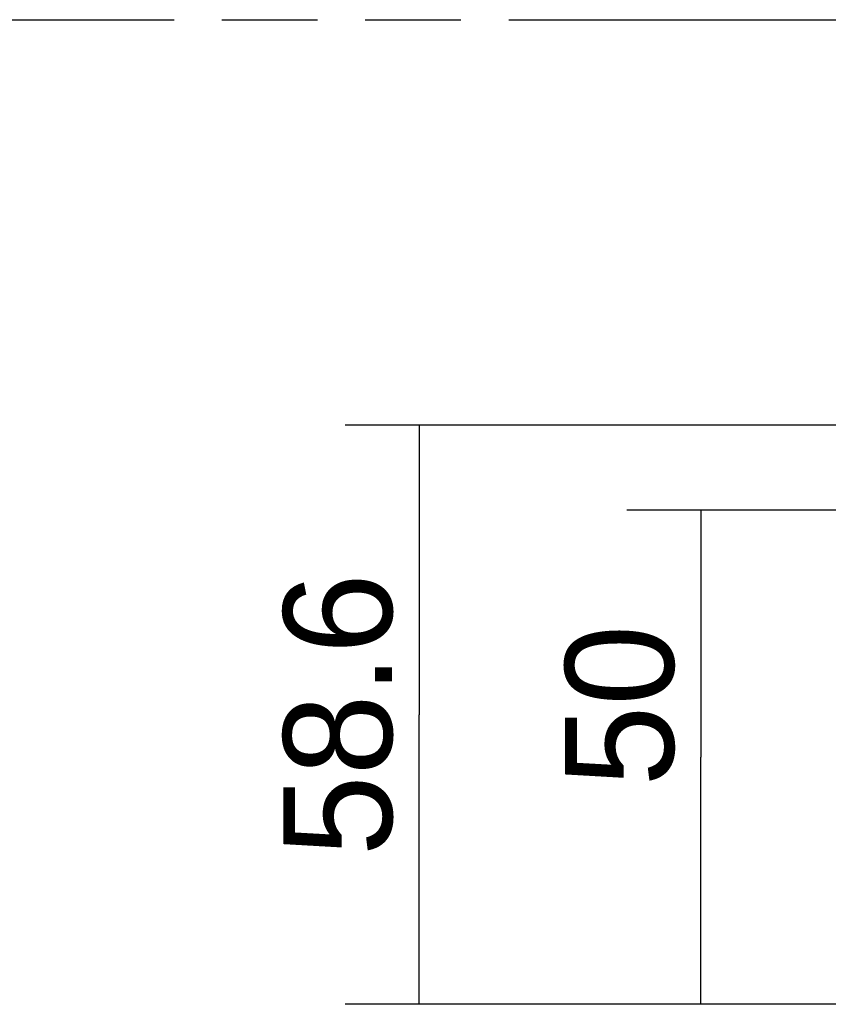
# Model space of a CAD drawing. Header units: millimetres. Extents: x 0 to 210, y 0 to 297.
# Tile 10 of 19: x 102 to 119, y 163 to 183. Entities that reach past the tile are written whole.
import ezdxf
from ezdxf.enums import TextEntityAlignment as Align

# ---------------------------------------------------------------- set-up
doc = ezdxf.new("R2010")
doc.units = ezdxf.units.MM
doc.header["$LTSCALE"] = 19.36
doc.linetypes.add('PHANTOM', pattern=[0.8, 0.45, -0.05, 0.1, -0.05, 0.1, -0.05])
doc.layers.add('DEFAULT_3', color=7, linetype='PHANTOM')
doc.layers.add('Z_DIM_2D', color=7, linetype='CONTINUOUS')
doc.styles.add('TEXTSTYLE_3', font='tridonic-metric-print-light.otf')
doc.dimstyles.new('DIMSTYLE_3', dxfattribs={"dimtxt": 2.2, "dimasz": 3.5, "dimexe": 1.5, "dimexo": 0, "dimgap": 0.55, "dimtad": 1, "dimlfac": 5, "dimdsep": 46, "dimtxsty": 'TEXTSTYLE_3', "dimcen": 0.09, "dimclrt": 5, "dimazin": 2, "dimtp": 0.3, "dimtm": 0.3, "dimtfac": 1, "dimtofl": 0, "dimtmove": 0, "dimatfit": 3, "dimfxl": 0, "dimtolj": 1, "dimarcsym": 0})

# ---------------------------------------------------------------- blocks, each defined once
blk = doc.blocks.new('*D3')
at = {"layer": 'Z_DIM_2D', "color": 2, "linetype": 'Continuous', "transparency": 16777216}
for p, q in [((128.838, 174.477), (108.768, 174.477)), ((110.268, 174.477), (110.268, 168.617)), ((110.268, 162.757), (110.268, 168.617)), ((125.546, 162.757), (108.768, 162.757))]:
    blk.add_line(p, q, dxfattribs=at)
at = {"layer": 'Z_DIM_2D', "color": 5, "linetype": 'Continuous', "transparency": 16777216, "style": 'TEXTSTYLE_3'}
blk.add_text('58.6', height=2.2, rotation=90, dxfattribs=at).set_placement((109.718, 168.617), align=Align.CENTER)
blk = doc.blocks.new('_NONE')
blk = doc.blocks.new('*D8')
at = {"layer": 'Z_DIM_2D', "color": 2, "linetype": 'Continuous', "transparency": 16777216}
for p, q in [((118.946, 172.757), (114.473, 172.757)), ((115.973, 172.757), (115.973, 167.757)), ((115.973, 162.757), (115.973, 167.757)), ((123.106, 162.757), (114.473, 162.757))]:
    blk.add_line(p, q, dxfattribs=at)
at = {"layer": 'Z_DIM_2D', "color": 5, "linetype": 'Continuous', "transparency": 16777216, "style": 'TEXTSTYLE_3'}
blk.add_text('50', height=2.2, rotation=90, dxfattribs=at).set_placement((115.423, 168.8), align=Align.CENTER)

msp = doc.modelspace()

# ---------------------------------------------------------------- linework, layer by layer
at = {"layer": 'DEFAULT_3', "color": 91, "linetype": 'PHANTOM', "true_color": 0x80ff80}
msp.add_line((50.1286, 182.68), (150.1286, 182.68), dxfattribs=at)

# ---------------------------------------------------------------- dimensions: what is measured, and where the dimension line sits
at = {"layer": 'Z_DIM_2D', "color": 2, "linetype": 'Continuous'}
for base, p1, p2, picture, middle in [((110.2681, 162.7572), (128.8377, 174.4772), (125.5455, 162.7572), '*D3', (110.2681, 168.6088)), ((115.9727, 162.7572), (118.9455, 172.7572), (123.1055, 162.7572), '*D8', (115.9727, 168.7765))]:
    dim = msp.add_linear_dim(base=base, p1=p1, p2=p2, angle=270, dimstyle='DIMSTYLE_3', override={"dimblk1": 'NONE', "dimblk2": 'NONE', "dimsah": 1}, dxfattribs=at)
    dim.commit()
    dim.dimension.update_dxf_attribs({"geometry": picture, "text_midpoint": middle, "dimtype": 160})

doc.saveas('drawing.dxf')
